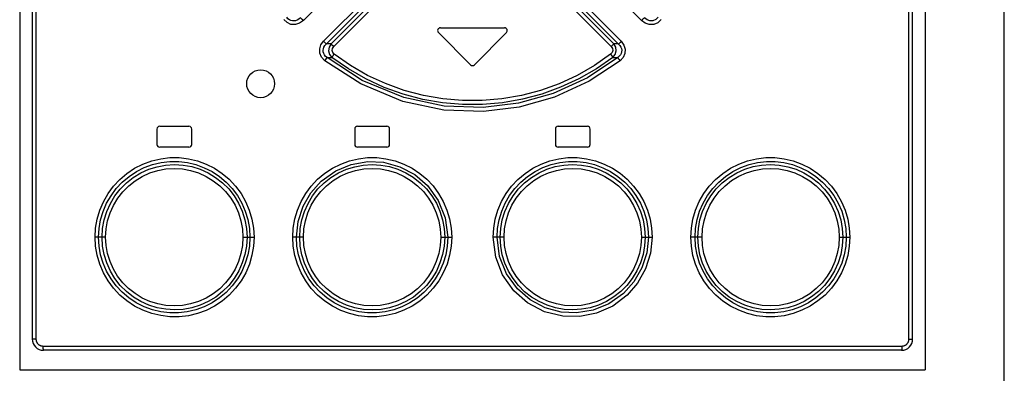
# Model space of a CAD drawing. Extents: x 0 to 841, y 0 to 594.
# Tile 11 of 66: x 114 to 150, y 301 to 314. Entities that reach past the tile are written whole.
import ezdxf

# ---------------------------------------------------------------- set-up
doc = ezdxf.new("R2010")
doc.units = 0
doc.header["$LTSCALE"] = 46.255
doc.layers.get('0').update_dxf_attribs({"linetype": 'CONTINUOUS'})

msp = doc.modelspace()

# ---------------------------------------------------------------- linework, layer by layer
at = {"color": 7, "linetype": 'CONTINUOUS'}
for p, q in [((114.32, 366.222), (114.32, 301.472)), ((146.82, 366.222), (146.82, 301.472)), ((149.66, 254.515), (149.66, 366.222)), ((114.77, 365.822), (114.77, 302.572)), ((146.37, 302.572), (146.37, 365.822)), ((129.349, 313.551), (130.499, 312.401)), ((129.42, 313.722), (131.72, 313.722)), ((130.64, 312.401), (131.79, 313.551)), ((119.245, 310.097), (119.245, 309.547)), ((119.345, 310.197), (120.395, 310.197)), ((120.495, 309.547), (120.495, 310.097)), ((126.345, 310.097), (126.345, 309.547)), ((126.445, 310.197), (127.495, 310.197)), ((127.595, 309.547), (127.595, 310.097)), ((133.545, 310.097), (133.545, 309.547)), ((133.645, 310.197), (134.695, 310.197)), ((134.795, 309.547), (134.795, 310.097)), ((120.395, 309.447), (119.345, 309.447)), ((127.495, 309.447), (126.445, 309.447)), ((134.695, 309.447), (133.645, 309.447)), ((145.97, 302.172), (115.17, 302.172)), ((114.32, 301.472), (146.82, 301.472))]:
    msp.add_line(p, q, dxfattribs=at)
at = {"color": 9, "linetype": 'CONTINUOUS'}
for p, q in [((114.903, 365.822), (114.903, 302.572)), ((146.236, 302.572), (146.236, 365.822)), ((124.502, 313.985), (127.015, 316.5)), ((134.124, 316.5), (136.637, 313.985)), ((127.753, 315.768), (125.228, 313.241)), ((125.323, 313.142), (127.851, 315.669)), ((133.289, 315.669), (135.816, 313.142)), ((135.911, 313.241), (133.386, 315.768)), ((127.867, 315.527), (125.495, 313.153)), ((125.591, 313.054), (127.965, 315.428)), ((133.175, 315.428), (135.549, 313.054)), ((135.644, 313.153), (133.272, 315.527)), ((117.404, 306.222), (117.026, 306.222)), ((122.33, 306.222), (122.731, 306.222)), ((124.505, 306.222), (124.12, 306.222)), ((129.432, 306.222), (129.825, 306.222)), ((131.707, 306.222), (131.314, 306.222)), ((136.634, 306.222), (137.019, 306.222)), ((138.81, 306.222), (138.408, 306.222)), ((143.736, 306.222), (144.114, 306.222)), ((114.903, 302.572), (114.77, 302.572)), ((146.236, 302.572), (146.37, 302.572)), ((115.153, 302.322), (145.986, 302.322))]:
    msp.add_line(p, q, dxfattribs=at)
for points in [[(124.502, 313.985), (124.365, 313.885), (124.214, 313.839), (124.056, 313.848), (123.914, 313.91), (123.8, 314.017)], [(124.397, 314.085), (124.341, 314.034), (124.283, 313.998), (124.224, 313.977), (124.165, 313.968), (124.108, 313.971), (124.053, 313.985), (123.999, 314.012), (123.949, 314.051), (123.904, 314.103)], [(124.502, 313.984), (124.459, 314.027), (124.422, 314.063), (124.397, 314.085)], [(137.34, 314.017), (137.219, 313.906), (137.075, 313.846), (136.918, 313.84), (136.77, 313.888), (136.637, 313.985)], [(136.743, 314.085), (136.719, 314.063), (136.682, 314.028), (136.638, 313.984)], [(137.235, 314.103), (137.147, 314.017), (137.049, 313.974), (136.94, 313.971), (136.837, 314.009), (136.743, 314.085)], [(125.271, 312.545), (125.157, 312.669), (125.096, 312.812), (125.089, 312.967), (125.134, 313.112), (125.228, 313.241)], [(125.353, 312.655), (125.298, 312.702), (125.257, 312.754), (125.23, 312.807), (125.215, 312.863), (125.211, 312.919), (125.219, 312.976), (125.24, 313.032), (125.274, 313.088), (125.323, 313.142)], [(125.323, 313.142), (125.302, 313.165), (125.269, 313.199), (125.228, 313.241)], [(125.495, 313.153), (125.438, 313.149), (125.38, 313.146), (125.323, 313.142)], [(125.495, 313.153), (125.425, 313.034), (125.408, 312.899), (125.444, 312.77), (125.529, 312.663)], [(125.591, 313.054), (125.55, 313.095), (125.517, 313.13), (125.495, 313.153)], [(135.644, 313.153), (135.623, 313.131), (135.59, 313.096), (135.549, 313.054)], [(135.61, 312.663), (135.696, 312.772), (135.732, 312.902), (135.713, 313.036), (135.644, 313.153)], [(135.816, 313.142), (135.759, 313.146), (135.702, 313.149), (135.644, 313.153)], [(135.816, 313.142), (135.865, 313.089), (135.899, 313.033), (135.92, 312.977), (135.928, 312.92), (135.925, 312.864), (135.91, 312.809), (135.882, 312.754), (135.842, 312.703), (135.786, 312.655)], [(135.911, 313.241), (135.871, 313.2), (135.838, 313.165), (135.816, 313.142)], [(135.911, 313.241), (136.009, 313.105), (136.052, 312.956), (136.041, 312.805), (135.98, 312.665), (135.869, 312.546)], [(125.529, 312.663), (125.546, 312.688), (125.575, 312.727), (125.61, 312.774)], [(125.61, 312.774), (125.555, 312.838), (125.533, 312.912), (125.545, 312.986), (125.591, 313.054)], [(135.529, 312.774), (134.946, 312.371), (134.328, 312.019), (133.682, 311.721), (133.013, 311.481), (132.328, 311.299), (131.63, 311.178), (130.923, 311.117), (130.213, 311.117), (129.506, 311.178), (128.808, 311.3), (128.122, 311.482), (127.453, 311.723), (126.807, 312.021), (126.191, 312.373), (125.61, 312.774)], [(135.549, 313.054), (135.595, 312.984), (135.606, 312.908), (135.583, 312.836), (135.529, 312.774)], [(135.529, 312.774), (135.564, 312.728), (135.593, 312.689), (135.61, 312.663)], [(125.271, 312.545), (125.306, 312.591), (125.335, 312.629), (125.353, 312.655)], [(135.869, 312.546), (134.763, 311.809), (133.514, 311.237), (132.251, 310.883), (130.961, 310.726), (129.542, 310.779), (128.075, 311.087), (126.558, 311.711), (125.271, 312.545)], [(125.353, 312.655), (125.412, 312.658), (125.47, 312.66), (125.529, 312.663)], [(135.786, 312.655), (134.699, 311.933), (133.47, 311.37), (132.225, 311.021), (130.953, 310.867), (129.554, 310.919), (128.108, 311.223), (126.617, 311.837), (125.353, 312.655)], [(135.61, 312.663), (135.018, 312.253), (134.392, 311.895), (133.736, 311.593), (133.058, 311.348), (132.362, 311.163), (131.653, 311.039), (130.935, 310.976), (130.213, 310.976), (129.495, 311.038), (128.785, 311.161), (128.087, 311.346), (127.406, 311.591), (126.749, 311.895), (126.121, 312.253), (125.529, 312.663)], [(135.61, 312.663), (135.669, 312.66), (135.727, 312.658), (135.786, 312.655)], [(135.786, 312.655), (135.804, 312.63), (135.832, 312.592), (135.868, 312.545)], [(117.026, 306.222), (117.044, 306.547), (117.1, 306.871), (117.194, 307.188), (117.324, 307.494), (117.49, 307.783), (117.687, 308.05), (117.915, 308.293), (118.168, 308.507), (118.446, 308.691), (118.743, 308.841), (119.057, 308.956), (119.382, 309.034), (119.712, 309.072), (120.043, 309.072), (120.373, 309.034), (120.697, 308.957), (121.011, 308.842), (121.309, 308.692), (121.586, 308.509), (121.839, 308.296), (122.066, 308.054), (122.264, 307.787), (122.43, 307.498), (122.561, 307.192), (122.656, 306.874), (122.712, 306.549), (122.731, 306.222)], [(117.152, 306.222), (117.17, 306.538), (117.225, 306.848), (117.315, 307.148), (117.439, 307.437), (117.597, 307.71), (117.785, 307.964), (118.002, 308.194), (118.244, 308.398), (118.508, 308.572), (118.792, 308.714), (119.089, 308.822), (119.397, 308.895), (119.71, 308.931), (120.026, 308.931), (120.34, 308.895), (120.647, 308.821), (120.944, 308.713), (121.225, 308.571), (121.489, 308.398), (121.73, 308.196), (121.946, 307.966), (122.134, 307.714), (122.292, 307.442), (122.417, 307.153), (122.508, 306.851), (122.563, 306.539), (122.582, 306.222)], [(124.12, 306.222), (124.138, 306.55), (124.195, 306.875), (124.29, 307.193), (124.421, 307.499), (124.587, 307.788), (124.786, 308.055), (125.013, 308.297), (125.268, 308.511), (125.545, 308.693), (125.841, 308.842), (126.153, 308.957), (126.478, 309.034), (126.807, 309.072), (127.137, 309.072), (127.466, 309.034), (127.791, 308.957), (128.106, 308.842), (128.403, 308.692), (128.678, 308.51), (128.93, 308.299), (129.157, 308.058), (129.356, 307.79), (129.524, 307.5), (129.655, 307.194), (129.749, 306.876), (129.806, 306.551), (129.825, 306.222)], [(124.254, 306.222), (124.312, 306.783), (124.49, 307.328), (124.77, 307.814), (125.141, 308.229), (125.662, 308.6), (126.22, 308.831), (126.815, 308.931), (127.377, 308.905), (127.958, 308.749), (128.5, 308.463), (128.954, 308.073), (129.345, 307.534), (129.593, 306.917), (129.683, 306.222)], [(131.314, 306.222), (131.332, 306.546), (131.388, 306.87), (131.483, 307.189), (131.614, 307.496), (131.78, 307.785), (131.977, 308.052), (132.204, 308.294), (132.458, 308.508), (132.736, 308.692), (133.034, 308.842), (133.346, 308.956), (133.669, 309.033), (133.998, 309.072), (134.33, 309.072), (134.661, 309.034), (134.984, 308.957), (135.296, 308.843), (135.594, 308.694), (135.872, 308.511), (136.127, 308.297), (136.354, 308.054), (136.552, 307.788), (136.718, 307.499), (136.849, 307.193), (136.944, 306.874), (137.001, 306.549), (137.019, 306.222)], [(131.456, 306.222), (131.474, 306.538), (131.529, 306.85), (131.621, 307.154), (131.747, 307.444), (131.905, 307.718), (132.094, 307.97), (132.31, 308.199), (132.551, 308.401), (132.816, 308.574), (133.099, 308.715), (133.395, 308.823), (133.702, 308.895), (134.016, 308.931), (134.332, 308.931), (134.646, 308.894), (134.952, 308.821), (135.248, 308.713), (135.53, 308.571), (135.794, 308.397), (136.036, 308.194), (136.252, 307.965), (136.439, 307.713), (136.596, 307.441), (136.721, 307.152), (136.812, 306.85), (136.867, 306.539), (136.885, 306.222)], [(138.408, 306.222), (138.427, 306.546), (138.483, 306.871), (138.577, 307.19), (138.709, 307.497), (138.875, 307.786), (139.072, 308.053), (139.299, 308.295), (139.553, 308.508), (139.831, 308.692), (140.129, 308.842), (140.441, 308.957), (140.764, 309.033), (141.096, 309.072), (141.429, 309.072), (141.759, 309.033), (142.082, 308.956), (142.395, 308.841), (142.694, 308.69), (142.972, 308.507), (143.225, 308.293), (143.452, 308.051), (143.649, 307.784), (143.814, 307.495), (143.945, 307.189), (144.039, 306.871), (144.095, 306.547), (144.114, 306.222)], [(138.558, 306.222), (138.576, 306.539), (138.632, 306.851), (138.723, 307.154), (138.849, 307.444), (139.007, 307.717), (139.196, 307.97), (139.412, 308.198), (139.653, 308.4), (139.917, 308.573), (140.2, 308.715), (140.497, 308.823), (140.805, 308.895), (141.119, 308.931), (141.437, 308.931), (141.751, 308.894), (142.056, 308.821), (142.352, 308.712), (142.634, 308.57), (142.898, 308.396), (143.14, 308.192), (143.355, 307.963), (143.542, 307.711), (143.699, 307.439), (143.824, 307.15), (143.914, 306.848), (143.969, 306.537), (143.987, 306.222)], [(117.277, 306.222), (117.295, 306.536), (117.352, 306.843), (117.445, 307.142), (117.573, 307.429), (117.736, 307.699), (117.929, 307.947), (118.15, 308.169), (118.397, 308.362), (118.665, 308.525), (118.951, 308.654), (119.25, 308.749), (119.558, 308.806), (119.872, 308.825), (120.187, 308.807), (120.496, 308.751), (120.796, 308.658), (121.083, 308.529), (121.353, 308.366), (121.601, 308.172), (121.823, 307.951), (122.016, 307.705), (122.179, 307.436), (122.309, 307.149), (122.403, 306.848), (122.46, 306.538), (122.479, 306.222)], [(117.404, 306.222), (117.421, 306.516), (117.474, 306.807), (117.563, 307.092), (117.684, 307.363), (117.837, 307.617), (118.021, 307.853), (118.231, 308.063), (118.464, 308.246), (118.721, 308.402), (118.994, 308.525), (119.274, 308.612), (119.566, 308.666), (119.866, 308.684), (120.165, 308.666), (120.456, 308.613), (120.738, 308.525), (121.012, 308.402), (121.269, 308.246), (121.501, 308.064), (121.711, 307.854), (121.895, 307.619), (122.049, 307.364), (122.171, 307.092), (122.259, 306.807), (122.312, 306.515), (122.33, 306.222)], [(124.371, 306.222), (124.389, 306.537), (124.446, 306.845), (124.539, 307.144), (124.668, 307.431), (124.832, 307.702), (125.026, 307.949), (125.247, 308.171), (125.493, 308.364), (125.762, 308.527), (126.048, 308.656), (126.346, 308.749), (126.653, 308.806), (126.966, 308.826), (127.281, 308.807), (127.591, 308.751), (127.89, 308.658), (128.177, 308.53), (128.447, 308.367), (128.695, 308.173), (128.917, 307.952), (129.11, 307.706), (129.274, 307.437), (129.403, 307.15), (129.498, 306.848), (129.555, 306.538), (129.574, 306.222)], [(124.505, 306.222), (124.523, 306.517), (124.576, 306.809), (124.665, 307.094), (124.787, 307.366), (124.941, 307.62), (125.125, 307.856), (125.335, 308.065), (125.568, 308.248), (125.825, 308.403), (126.098, 308.526), (126.378, 308.613), (126.669, 308.666), (126.968, 308.685), (127.267, 308.667), (127.557, 308.614), (127.84, 308.525), (128.114, 308.402), (128.37, 308.247), (128.603, 308.065), (128.813, 307.854), (128.997, 307.619), (129.151, 307.364), (129.273, 307.092), (129.362, 306.807), (129.415, 306.515), (129.432, 306.222)], [(131.565, 306.222), (131.584, 306.538), (131.641, 306.846), (131.734, 307.145), (131.863, 307.433), (132.027, 307.703), (132.221, 307.951), (132.443, 308.173), (132.69, 308.366), (132.959, 308.528), (133.245, 308.657), (133.543, 308.75), (133.851, 308.807), (134.165, 308.826), (134.48, 308.807), (134.789, 308.75), (135.088, 308.657), (135.374, 308.528), (135.644, 308.366), (135.892, 308.172), (136.113, 307.95), (136.307, 307.703), (136.469, 307.435), (136.599, 307.148), (136.693, 306.848), (136.75, 306.538), (136.769, 306.222)], [(131.707, 306.222), (131.725, 306.518), (131.778, 306.809), (131.867, 307.095), (131.989, 307.367), (132.144, 307.621), (132.328, 307.857), (132.539, 308.067), (132.772, 308.249), (133.029, 308.404), (133.303, 308.527), (133.586, 308.615), (133.876, 308.667), (134.173, 308.685), (134.471, 308.666), (134.762, 308.613), (135.045, 308.525), (135.318, 308.401), (135.574, 308.246), (135.808, 308.063), (136.017, 307.852), (136.2, 307.617), (136.354, 307.363), (136.476, 307.091), (136.564, 306.806), (136.617, 306.515), (136.634, 306.222)], [(138.66, 306.222), (138.679, 306.538), (138.736, 306.846), (138.829, 307.145), (138.958, 307.432), (139.122, 307.702), (139.316, 307.95), (139.538, 308.172), (139.785, 308.365), (140.054, 308.528), (140.341, 308.657), (140.641, 308.75), (140.949, 308.806), (141.264, 308.825), (141.578, 308.806), (141.886, 308.749), (142.184, 308.656), (142.47, 308.527), (142.739, 308.364), (142.987, 308.17), (143.209, 307.947), (143.402, 307.701), (143.564, 307.432), (143.693, 307.146), (143.787, 306.847), (143.844, 306.538), (143.863, 306.222)], [(138.81, 306.222), (138.827, 306.517), (138.881, 306.809), (138.97, 307.094), (139.091, 307.365), (139.245, 307.62), (139.43, 307.855), (139.64, 308.065), (139.872, 308.248), (140.129, 308.403), (140.403, 308.526), (140.686, 308.614), (140.976, 308.667), (141.275, 308.684), (141.572, 308.666), (141.863, 308.613), (142.147, 308.524), (142.42, 308.401), (142.677, 308.245), (142.91, 308.061), (143.12, 307.851), (143.303, 307.616), (143.456, 307.361), (143.578, 307.09), (143.666, 306.805), (143.719, 306.514), (143.736, 306.222)], [(122.731, 306.222), (122.713, 305.897), (122.656, 305.573), (122.562, 305.254), (122.431, 304.947), (122.265, 304.658), (122.067, 304.391), (121.84, 304.149), (121.587, 303.935), (121.308, 303.752), (121.01, 303.601), (120.698, 303.487), (120.375, 303.41), (120.044, 303.372), (119.71, 303.372), (119.38, 303.411), (119.057, 303.488), (118.744, 303.602), (118.446, 303.753), (118.168, 303.937), (117.914, 304.151), (117.688, 304.393), (117.49, 304.66), (117.325, 304.948), (117.194, 305.255), (117.1, 305.573), (117.044, 305.897), (117.026, 306.222)], [(122.582, 306.222), (122.563, 305.905), (122.508, 305.593), (122.416, 305.29), (122.291, 304.999), (122.132, 304.726), (121.944, 304.474), (121.728, 304.246), (121.486, 304.044), (121.222, 303.871), (120.939, 303.729), (120.642, 303.621), (120.335, 303.548), (120.02, 303.512), (119.703, 303.513), (119.389, 303.55), (119.083, 303.623), (118.787, 303.732), (118.505, 303.874), (118.241, 304.048), (118, 304.251), (117.784, 304.481), (117.597, 304.733), (117.44, 305.005), (117.316, 305.294), (117.225, 305.596), (117.17, 305.906), (117.152, 306.222)], [(122.479, 306.222), (122.46, 305.906), (122.403, 305.598), (122.31, 305.299), (122.181, 305.012), (122.018, 304.742), (121.823, 304.494), (121.601, 304.272), (121.354, 304.078), (121.085, 303.916), (120.798, 303.787), (120.499, 303.693), (120.19, 303.637), (119.876, 303.619), (119.562, 303.638), (119.253, 303.694), (118.955, 303.788), (118.67, 303.917), (118.4, 304.079), (118.152, 304.274), (117.93, 304.496), (117.737, 304.743), (117.575, 305.011), (117.446, 305.298), (117.353, 305.597), (117.296, 305.906), (117.277, 306.222)], [(122.33, 306.222), (122.312, 305.926), (122.259, 305.635), (122.17, 305.35), (122.048, 305.078), (121.894, 304.824), (121.71, 304.588), (121.5, 304.378), (121.267, 304.196), (121.01, 304.041), (120.736, 303.918), (120.453, 303.83), (120.163, 303.777), (119.865, 303.76), (119.567, 303.778), (119.276, 303.831), (118.992, 303.92), (118.719, 304.043), (118.462, 304.199), (118.229, 304.382), (118.02, 304.593), (117.836, 304.828), (117.683, 305.082), (117.562, 305.354), (117.474, 305.639), (117.421, 305.93), (117.404, 306.222)], [(129.825, 306.222), (129.807, 305.898), (129.751, 305.574), (129.657, 305.255), (129.525, 304.948), (129.359, 304.658), (129.162, 304.391), (128.935, 304.15), (128.681, 303.936), (128.403, 303.752), (128.105, 303.602), (127.793, 303.487), (127.47, 303.411), (127.141, 303.372), (126.808, 303.372), (126.477, 303.41), (126.154, 303.487), (125.843, 303.6), (125.546, 303.75), (125.267, 303.933), (125.012, 304.148), (124.785, 304.39), (124.587, 304.657), (124.421, 304.945), (124.29, 305.251), (124.195, 305.569), (124.138, 305.895), (124.12, 306.222)], [(129.683, 306.222), (129.665, 305.906), (129.61, 305.594), (129.518, 305.29), (129.392, 304.999), (129.234, 304.726), (129.045, 304.473), (128.829, 304.245), (128.588, 304.043), (128.323, 303.87), (128.04, 303.728), (127.744, 303.621), (127.437, 303.548), (127.124, 303.512), (126.807, 303.513), (126.494, 303.55), (126.188, 303.622), (125.892, 303.731), (125.61, 303.873), (125.346, 304.046), (125.104, 304.249), (124.888, 304.479), (124.7, 304.731), (124.543, 305.003), (124.418, 305.292), (124.328, 305.594), (124.272, 305.905), (124.254, 306.222)], [(129.574, 306.222), (129.555, 305.906), (129.499, 305.598), (129.405, 305.299), (129.276, 305.011), (129.112, 304.741), (128.918, 304.493), (128.696, 304.271), (128.449, 304.078), (128.18, 303.916), (127.894, 303.787), (127.596, 303.694), (127.288, 303.637), (126.974, 303.618), (126.659, 303.637), (126.35, 303.693), (126.051, 303.787), (125.765, 303.916), (125.495, 304.078), (125.248, 304.272), (125.026, 304.494), (124.833, 304.741), (124.67, 305.009), (124.541, 305.296), (124.447, 305.596), (124.39, 305.906), (124.371, 306.222)], [(129.432, 306.222), (129.414, 305.926), (129.361, 305.635), (129.272, 305.349), (129.15, 305.077), (128.996, 304.822), (128.811, 304.587), (128.601, 304.377), (128.367, 304.194), (128.11, 304.04), (127.836, 303.917), (127.553, 303.829), (127.263, 303.777), (126.966, 303.759), (126.668, 303.777), (126.378, 303.831), (126.094, 303.919), (125.821, 304.043), (125.565, 304.198), (125.332, 304.381), (125.122, 304.591), (124.939, 304.826), (124.785, 305.081), (124.664, 305.353), (124.575, 305.638), (124.522, 305.929), (124.505, 306.222)], [(137.019, 306.222), (136.961, 305.646), (136.784, 305.087), (136.497, 304.575), (136.126, 304.147), (135.605, 303.757), (135.028, 303.5), (134.423, 303.379), (133.812, 303.389), (133.159, 303.552), (132.546, 303.872), (132.052, 304.306), (131.652, 304.875), (131.405, 305.507), (131.314, 306.222)], [(136.885, 306.222), (136.828, 305.665), (136.652, 305.12), (136.366, 304.626), (135.992, 304.209), (135.47, 303.839), (134.906, 303.609), (134.31, 303.512), (133.759, 303.539), (133.177, 303.696), (132.64, 303.98), (132.188, 304.368), (131.796, 304.907), (131.546, 305.528), (131.456, 306.222)], [(136.769, 306.222), (136.75, 305.907), (136.693, 305.599), (136.6, 305.3), (136.471, 305.012), (136.308, 304.742), (136.114, 304.494), (135.892, 304.273), (135.646, 304.08), (135.377, 303.917), (135.092, 303.788), (134.794, 303.694), (134.486, 303.638), (134.173, 303.618), (133.858, 303.636), (133.549, 303.692), (133.249, 303.785), (132.962, 303.914), (132.692, 304.077), (132.444, 304.27), (132.222, 304.492), (132.029, 304.738), (131.866, 305.007), (131.736, 305.294), (131.641, 305.595), (131.584, 305.906), (131.565, 306.222)], [(136.634, 306.222), (136.617, 305.926), (136.563, 305.635), (136.474, 305.349), (136.352, 305.078), (136.199, 304.824), (136.014, 304.588), (135.805, 304.378), (135.571, 304.196), (135.314, 304.041), (135.041, 303.918), (134.761, 303.83), (134.471, 303.777), (134.171, 303.759), (133.873, 303.777), (133.582, 303.83), (133.299, 303.918), (133.026, 304.041), (132.769, 304.196), (132.536, 304.379), (132.326, 304.589), (132.142, 304.824), (131.988, 305.079), (131.866, 305.351), (131.778, 305.637), (131.724, 305.929), (131.707, 306.222)], [(144.114, 306.222), (144.095, 305.896), (144.039, 305.572), (143.945, 305.255), (143.815, 304.95), (143.65, 304.661), (143.452, 304.393), (143.225, 304.151), (142.971, 303.937), (142.694, 303.753), (142.396, 303.603), (142.082, 303.488), (141.757, 303.41), (141.427, 303.372), (141.096, 303.372), (140.767, 303.41), (140.442, 303.487), (140.128, 303.602), (139.831, 303.752), (139.554, 303.935), (139.3, 304.148), (139.073, 304.39), (138.875, 304.657), (138.709, 304.946), (138.578, 305.252), (138.484, 305.57), (138.427, 305.895), (138.408, 306.222)], [(143.987, 306.222), (143.969, 305.905), (143.914, 305.596), (143.824, 305.296), (143.7, 305.007), (143.543, 304.734), (143.354, 304.48), (143.138, 304.25), (142.896, 304.046), (142.631, 303.872), (142.348, 303.73), (142.05, 303.621), (141.743, 303.549), (141.429, 303.513), (141.113, 303.513), (140.799, 303.549), (140.492, 303.622), (140.195, 303.731), (139.914, 303.872), (139.65, 304.046), (139.409, 304.248), (139.193, 304.477), (139.005, 304.73), (138.847, 305.002), (138.723, 305.291), (138.632, 305.593), (138.576, 305.904), (138.558, 306.222)], [(143.863, 306.222), (143.844, 305.908), (143.788, 305.601), (143.695, 305.302), (143.566, 305.015), (143.403, 304.745), (143.21, 304.497), (142.989, 304.275), (142.743, 304.082), (142.474, 303.919), (142.188, 303.789), (141.889, 303.695), (141.581, 303.638), (141.267, 303.619), (140.952, 303.637), (140.643, 303.693), (140.343, 303.786), (140.056, 303.915), (139.786, 304.078), (139.538, 304.271), (139.316, 304.493), (139.123, 304.739), (138.96, 305.008), (138.831, 305.295), (138.736, 305.596), (138.679, 305.906), (138.66, 306.222)], [(143.736, 306.222), (143.718, 305.927), (143.665, 305.636), (143.577, 305.351), (143.455, 305.081), (143.302, 304.827), (143.118, 304.591), (142.909, 304.381), (142.675, 304.198), (142.418, 304.042), (142.145, 303.919), (141.865, 303.831), (141.574, 303.778), (141.273, 303.76), (140.974, 303.777), (140.684, 303.831), (140.401, 303.919), (140.127, 304.042), (139.871, 304.197), (139.638, 304.38), (139.428, 304.59), (139.244, 304.825), (139.091, 305.08), (138.969, 305.352), (138.88, 305.637), (138.827, 305.929), (138.81, 306.222)], [(114.903, 302.572), (114.903, 302.557), (114.905, 302.543), (114.907, 302.529), (114.91, 302.514), (114.913, 302.5), (114.918, 302.487), (114.923, 302.473), (114.929, 302.46), (114.936, 302.447), (114.944, 302.435), (114.952, 302.423), (114.961, 302.411), (114.971, 302.4), (114.981, 302.39), (114.992, 302.381), (115.004, 302.371), (115.015, 302.363), (115.028, 302.355), (115.041, 302.349), (115.054, 302.342), (115.067, 302.337), (115.081, 302.332), (115.095, 302.329), (115.11, 302.326), (115.124, 302.324), (115.139, 302.322), (115.153, 302.322)], [(145.986, 302.322), (146.001, 302.322), (146.015, 302.324), (146.03, 302.326), (146.044, 302.329), (146.058, 302.332), (146.072, 302.337), (146.085, 302.342), (146.099, 302.349), (146.111, 302.355), (146.124, 302.363), (146.136, 302.371), (146.147, 302.381), (146.158, 302.39), (146.168, 302.4), (146.178, 302.411), (146.187, 302.423), (146.195, 302.435), (146.203, 302.447), (146.21, 302.46), (146.216, 302.473), (146.221, 302.487), (146.226, 302.5), (146.23, 302.514), (146.233, 302.529), (146.235, 302.543), (146.236, 302.557), (146.236, 302.572)], [(115.153, 302.322), (115.153, 302.311), (115.153, 302.3), (115.154, 302.289), (115.154, 302.278), (115.154, 302.267), (115.155, 302.257), (115.155, 302.247), (115.156, 302.237), (115.157, 302.228), (115.158, 302.22), (115.158, 302.212), (115.159, 302.205), (115.16, 302.198), (115.161, 302.192), (115.162, 302.187), (115.164, 302.182), (115.165, 302.179), (115.166, 302.176), (115.167, 302.174), (115.168, 302.172), (115.17, 302.172)], [(145.986, 302.322), (145.986, 302.311), (145.986, 302.3), (145.986, 302.289), (145.985, 302.278), (145.985, 302.267), (145.985, 302.257), (145.984, 302.247), (145.983, 302.237), (145.983, 302.228), (145.982, 302.22), (145.981, 302.212), (145.98, 302.205), (145.979, 302.198), (145.978, 302.192), (145.977, 302.187), (145.976, 302.182), (145.974, 302.179), (145.973, 302.176), (145.972, 302.174), (145.971, 302.172), (145.97, 302.172)]]:
    msp.add_lwpolyline(points, dxfattribs=at)
at = {"color": 7, "linetype": 'CONTINUOUS'}
msp.add_circle((122.968, 311.72), 0.5, dxfattribs=at)
for centre, radius, start, end in [((129.42, 313.622), 0.1, 90, 225), ((131.72, 313.622), 0.1, 315, 90), ((130.57, 312.472), 0.1, 225, 315), ((119.345, 310.097), 0.1, 90, 180), ((120.395, 310.097), 0.1, 0, 90), ((126.445, 310.097), 0.1, 90, 180), ((127.495, 310.097), 0.1, 0, 90), ((133.645, 310.097), 0.1, 90, 180), ((134.695, 310.097), 0.1, 0, 90), ((119.345, 309.547), 0.1, 180, 270), ((120.395, 309.547), 0.1, 270, 360), ((126.445, 309.547), 0.1, 180, 270), ((127.495, 309.547), 0.1, 270, 360), ((133.645, 309.547), 0.1, 180, 270), ((134.695, 309.547), 0.1, 270, 360), ((115.17, 302.572), 0.4, 179.9999, 270.0001), ((145.97, 302.572), 0.4, 269.9999, 0.0001)]:
    msp.add_arc(centre, radius, start, end, dxfattribs=at)

doc.saveas('drawing.dxf')
